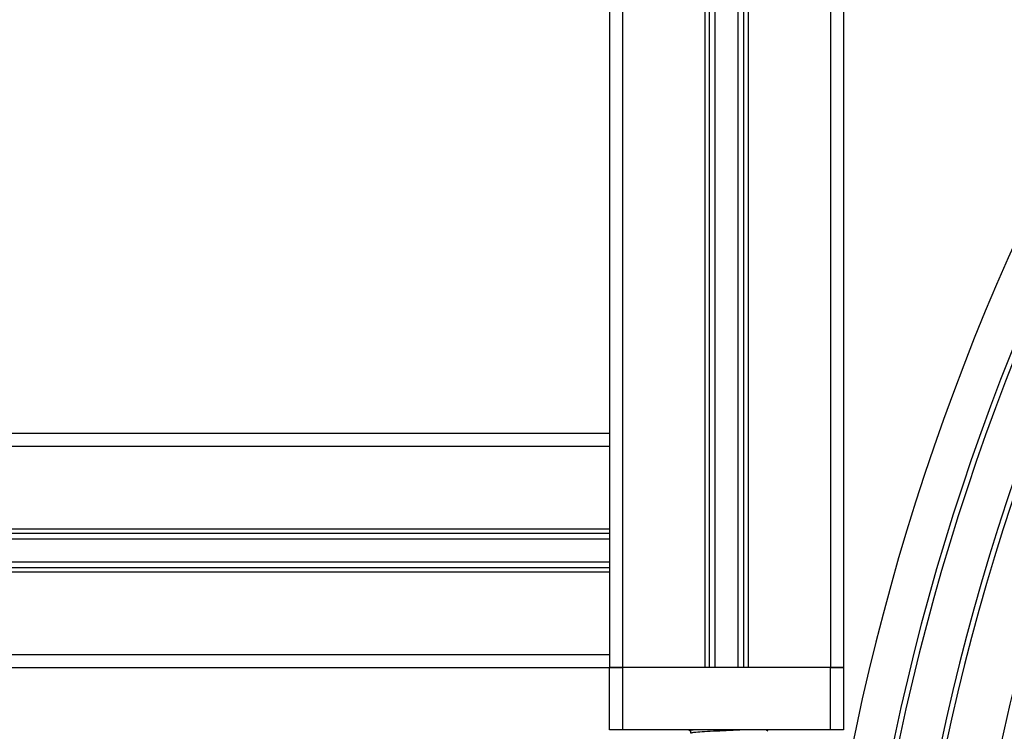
# Model space of a CAD drawing. Header units: millimetres. Extents: x 0 to 420, y 0 to 297.
# Tile 17 of 73: x 121 to 131, y 216 to 223. Entities that reach past the tile are written whole.
import ezdxf

# ---------------------------------------------------------------- set-up
doc = ezdxf.new("R2010")
doc.units = ezdxf.units.MM

msp = doc.modelspace()

# ---------------------------------------------------------------- linework, layer by layer
at = {"color": 7, "linetype": 'Continuous', "lineweight": 25}
for p, q in [((126.8644318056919, 231.2832923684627), (126.8644318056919, 219.0332923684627)), ((126.9894318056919, 231.2832923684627), (126.9894318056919, 216.7832923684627)), ((127.7819318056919, 231.2832923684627), (127.7819318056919, 216.7832923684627)), ((127.8245523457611, 231.2832923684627), (127.8245523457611, 216.7832923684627)), ((127.8793849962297, 231.2832923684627), (127.8793849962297, 216.7832923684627)), ((128.0994786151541, 231.2832923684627), (128.0994786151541, 216.7832923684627)), ((128.1543112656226, 231.2832923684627), (128.1543112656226, 216.7832923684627)), ((128.1969318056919, 231.2832923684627), (128.1969318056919, 216.7832923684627)), ((128.9894318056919, 231.2832923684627), (128.9894318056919, 216.7832923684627)), ((129.1144318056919, 223.4125734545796), (129.1144318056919, 216.7832923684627)), ((115.3644318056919, 219.0332923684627), (126.8644318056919, 219.0332923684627)), ((126.8644318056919, 219.0332923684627), (126.8644318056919, 218.9082923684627)), ((115.3644318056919, 218.9082923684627), (126.8644318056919, 218.9082923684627)), ((126.8644318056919, 218.9082923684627), (126.8644318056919, 218.1157923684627)), ((115.3644318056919, 218.1157923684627), (126.8644318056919, 218.1157923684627)), ((115.3644318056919, 218.0731718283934), (126.8644318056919, 218.0731718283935)), ((126.8644318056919, 218.1157923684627), (126.8644318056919, 217.7007923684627)), ((115.3644318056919, 218.0183391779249), (126.8644318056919, 218.0183391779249)), ((115.3644318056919, 217.7982455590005), (126.8644318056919, 217.7982455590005)), ((115.3644318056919, 217.743412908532), (126.8644318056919, 217.743412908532)), ((115.3644318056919, 217.7007923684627), (126.8644318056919, 217.7007923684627)), ((126.8644318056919, 217.7007923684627), (126.8644318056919, 216.9082923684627)), ((115.3644318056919, 216.9082923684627), (126.8644318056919, 216.9082923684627)), ((126.8644318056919, 216.9082923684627), (126.8644318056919, 216.7832923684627)), ((115.3644318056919, 216.7832923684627), (126.8644318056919, 216.7832923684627)), ((126.9894318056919, 216.7832923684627), (126.8644318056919, 216.7832923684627)), ((126.8644318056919, 216.1832923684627), (126.8644318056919, 216.7832923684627)), ((126.8644318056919, 216.7832923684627), (126.9894318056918, 216.7832923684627)), ((127.7819318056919, 216.7832923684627), (126.9894318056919, 216.7832923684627)), ((126.9894318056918, 216.7832923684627), (126.9894318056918, 216.1832923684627)), ((128.9894318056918, 216.7832923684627), (126.9894318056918, 216.7832923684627)), ((128.9894318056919, 216.7832923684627), (128.1969318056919, 216.7832923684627)), ((129.1144318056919, 216.7832923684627), (128.9894318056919, 216.7832923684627)), ((128.9894318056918, 216.1832923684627), (128.9894318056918, 216.7832923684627)), ((128.9894318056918, 216.7832923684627), (129.1144318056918, 216.7832923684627)), ((129.1144318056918, 216.7832923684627), (129.1144318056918, 216.1832923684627)), ((126.9894318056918, 216.1832923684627), (126.8644318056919, 216.1832923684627)), ((128.9894318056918, 216.1832923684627), (126.9894318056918, 216.1832923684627)), ((127.6291493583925, 216.1832923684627), (127.6435588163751, 216.1749456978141)), ((127.6435588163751, 216.1755712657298), (127.6435588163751, 216.1512893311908)), ((128.388445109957, 216.1705163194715), (128.3663783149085, 216.1832923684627)), ((129.1144318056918, 216.1832923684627), (128.9894318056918, 216.1832923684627))]:
    msp.add_line(p, q, dxfattribs=at)
for centre, radius, start, end in [((151.6144318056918, 211.4486363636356), 39.64999999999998, 90.00000000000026, 180.0000000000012), ((151.6144318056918, 211.4486363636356), 39.51307336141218, 90.00000000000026, 180.0000000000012), ((151.6144318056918, 211.4486363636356), 39.00000000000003, 90.00000000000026, 180.0000000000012), ((151.6144318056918, 211.4486363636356), 38.95000000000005, 90.00000000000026, 180.0000000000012), ((151.6144318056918, 211.4486363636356), 38.55000000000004, 90.00000000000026, 180.0000000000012), ((151.6144318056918, 211.4486363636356), 38.5, 90.00000000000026, 180.0000000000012), ((151.6144318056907, 211.4486363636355), 38.12000000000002, 90.00000000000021, 180.0000000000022), ((151.6144318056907, 211.4486363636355), 22.88000000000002, 90.00000000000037, 180.0000000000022), ((151.6144318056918, 211.4486363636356), 22.50000000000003, 90.00000000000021, 180.0000000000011), ((151.6144318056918, 211.4486363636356), 22.45000000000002, 90.00000000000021, 180.0000000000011), ((151.6144318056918, 211.4486363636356), 22.05000000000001, 90.00000000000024, 180.0000000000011), ((151.6144318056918, 211.4486363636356), 22.00000000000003, 90.00000000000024, 180.0000000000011), ((151.6144318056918, 211.4486363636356), 21.48692663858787, 90.00000000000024, 180.0000000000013), ((151.6144318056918, 211.4486363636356), 21.35000000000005, 90.00000000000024, 180.0000000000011)]:
    msp.add_arc(centre, radius, start, end, dxfattribs=at)
for points, knots in [([(127.6843784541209, 216.1832923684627), (127.6734881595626, 216.1822276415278), (127.648254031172, 216.1797605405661), (127.6459897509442, 216.1770883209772), (127.644702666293, 216.1755693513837)], [0, 0, 0, 0, 0.4315700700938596, 1, 1, 1, 1]), ([(128.1505185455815, 216.1832923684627), (128.1074750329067, 216.1811926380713), (128.024967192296, 216.1771677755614), (127.8910543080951, 216.1714309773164), (127.7755318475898, 216.1650466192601), (127.6959519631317, 216.1600009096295), (127.6537049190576, 216.155646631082), (127.649740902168, 216.1529972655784), (127.6481773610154, 216.1519522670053)], [0, 0, 0, 0, 0.2013423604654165, 0.3859425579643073, 0.5759641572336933, 0.7590701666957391, 0.904969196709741, 1, 1, 1, 1])]:
    msp.add_open_spline(points, degree=3, knots=knots, dxfattribs=at)

doc.saveas('drawing.dxf')
